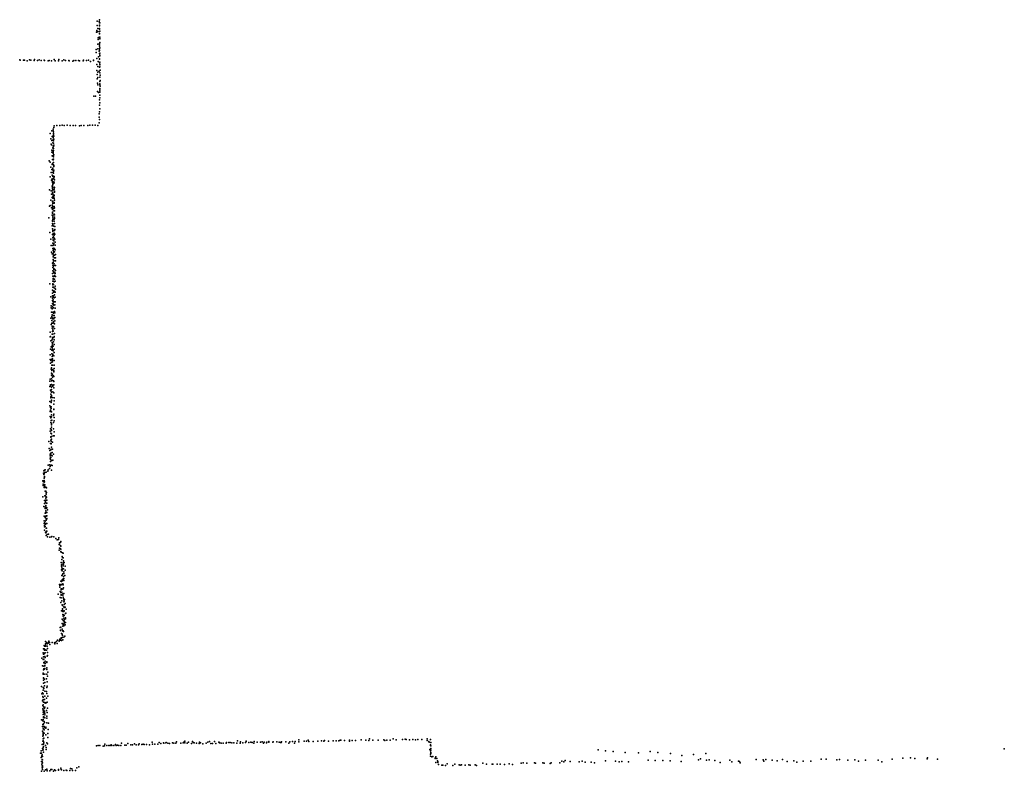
# Model space of a CAD drawing. Header units: millimetres. Extents: x -44220 to 35132, y -40846 to 67550.
# Tile 7 of 27: x 2348 to 10864, y -7981 to -1480. Entities that reach past the tile are written whole.
import ezdxf

# ---------------------------------------------------------------- set-up
doc = ezdxf.new("R2010")
doc.units = ezdxf.units.MM
doc.layers.add('P', color=9, linetype='Continuous')

msp = doc.modelspace()

# ---------------------------------------------------------------- linework, layer by layer
at = {"layer": 'P'}
for p in [(3018, -1493), (3019, -1531), (3035, -1495), (3037, -1507), (3038, -1480), (3038, -1528), (3041, -1508), (3011, -1589), (3016, -1573), (3022, -1585), (3025, -1556), (3036, -1581), (3037, -1599), (3037, -1601), (3038, -1557), (3039, -1534), (3039, -1561), (3042, -1580), (3025, -1691), (3026, -1636), (3027, -1650), (3036, -1630), (3038, -1685), (3039, -1697), (3040, -1630), (3040, -1676), (3041, -1642), (3041, -1647), (3008, -1765), (3009, -1738), (3023, -1731), (3036, -1752), (3037, -1746), (3038, -1731), (3039, -1710), (3039, -1773), (3040, -1788), (3041, -1723), (3041, -1770), (2348, -1828), (2353, -1830), (2382, -1829), (2390, -1831), (2413, -1835), (2432, -1826), (2443, -1831), (2473, -1833), (2475, -1823), (2503, -1833), (2517, -1827), (2533, -1834), (2560, -1831), (2563, -1834), (2594, -1837), (2603, -1833), (2624, -1835), (2645, -1824), (2654, -1835), (2684, -1835), (2687, -1824), (2714, -1835), (2730, -1828), (2744, -1832), (2773, -1833), (2775, -1835), (2807, -1840), (2816, -1834), (2835, -1834), (2858, -1833), (2866, -1835), (2896, -1835), (2901, -1829), (2927, -1833), (2944, -1830), (2959, -1842), (2986, -1829), (2987, -1834), (3014, -1815), (3014, -1869), (3028, -1842), (3029, -1800), (3038, -1818), (3038, -1822), (3039, -1850), (3040, -1846), (3040, -1865), (3041, -1793), (3041, -1870), (3015, -1919), (3017, -1955), (3024, -1933), (3025, -1885), (3036, -1926), (3038, -1892), (3040, -1940), (3041, -1887), (3043, -1916), (3018, -1992), (3021, -2028), (3023, -1980), (3040, -2034), (3040, -2042), (3041, -1977), (3042, -2016), (3043, -1961), (3043, -2005), (3021, -2101), (3024, -2044), (3029, -2110), (3041, -2081), (3041, -2094), (3042, -2074), (3042, -2108), (3043, -2055), (2988, -2142), (3004, -2141), (3038, -2174), (3040, -2134), (3040, -2155), (3041, -2199), (3036, -2295), (3037, -2276), (3038, -2218), (3040, -2252), (3036, -2323), (3036, -2372), (3037, -2343), (2612, -2464), (2626, -2440), (2637, -2426), (2637, -2441), (2639, -2465), (2640, -2450), (2643, -2412), (2645, -2399), (2670, -2395), (2696, -2394), (2714, -2393), (2734, -2396), (2758, -2392), (2784, -2396), (2811, -2396), (2831, -2395), (2866, -2397), (2880, -2395), (2904, -2394), (2936, -2396), (2955, -2393), (2977, -2393), (3000, -2393), (3024, -2395), (2617, -2510), (2625, -2526), (2629, -2490), (2634, -2544), (2635, -2546), (2637, -2485), (2637, -2498), (2638, -2520), (2639, -2475), (2640, -2529), (2640, -2547), (2641, -2512), (2642, -2488), (2642, -2513), (2619, -2558), (2623, -2561), (2626, -2625), (2627, -2609), (2635, -2587), (2637, -2570), (2637, -2594), (2637, -2616), (2637, -2630), (2637, -2636), (2638, -2624), (2639, -2612), (2640, -2594), (2641, -2576), (2643, -2565), (2602, -2702), (2613, -2711), (2629, -2658), (2631, -2690), (2633, -2723), (2638, -2658), (2638, -2664), (2638, -2692), (2639, -2714), (2639, -2714), (2640, -2686), (2641, -2667), (2641, -2686), (2643, -2649), (2616, -2757), (2620, -2801), (2626, -2776), (2628, -2732), (2633, -2774), (2634, -2802), (2636, -2763), (2638, -2785), (2639, -2808), (2640, -2735), (2640, -2794), (2642, -2782), (2643, -2751), (2644, -2740), (2611, -2838), (2624, -2869), (2628, -2825), (2630, -2857), (2630, -2873), (2631, -2889), (2633, -2883), (2634, -2860), (2635, -2830), (2635, -2836), (2644, -2851), (2644, -2883), (2645, -2835), (2645, -2838), (2647, -2892), (2648, -2865), (2607, -2952), (2620, -2960), (2630, -2919), (2631, -2915), (2631, -2936), (2631, -2938), (2631, -2972), (2632, -2943), (2633, -2928), (2634, -2955), (2635, -2904), (2635, -2980), (2641, -2896), (2647, -2928), (2647, -2947), (2648, -2964), (2649, -2932), (2649, -2973), (2618, -3041), (2622, -2990), (2628, -2988), (2630, -3019), (2631, -3051), (2633, -3055), (2634, -3051), (2635, -3013), (2635, -3024), (2637, -3003), (2644, -2995), (2644, -3015), (2646, -3000), (2646, -3027), (2647, -3060), (2648, -3042), (2605, -3092), (2612, -3086), (2622, -3107), (2630, -3084), (2631, -3147), (2632, -3100), (2632, -3111), (2632, -3122), (2633, -3145), (2634, -3070), (2638, -3096), (2643, -3112), (2643, -3133), (2646, -3096), (2647, -3067), (2648, -3108), (2648, -3134), (2600, -3195), (2628, -3172), (2632, -3153), (2633, -3217), (2633, -3222), (2634, -3172), (2634, -3178), (2635, -3193), (2635, -3194), (2636, -3208), (2645, -3224), (2646, -3206), (2647, -3161), (2648, -3187), (2649, -3168), (2649, -3201), (2609, -3321), (2629, -3264), (2632, -3243), (2632, -3290), (2634, -3257), (2634, -3291), (2635, -3250), (2636, -3303), (2636, -3313), (2642, -3265), (2648, -3303), (2649, -3242), (2652, -3269), (2652, -3296), (2617, -3379), (2631, -3337), (2634, -3367), (2635, -3363), (2636, -3340), (2637, -3384), (2637, -3387), (2638, -3332), (2639, -3359), (2644, -3394), (2645, -3345), (2645, -3369), (2647, -3325), (2652, -3336), (2653, -3377), (2655, -3404), (2620, -3432), (2634, -3412), (2635, -3433), (2635, -3458), (2637, -3412), (2637, -3477), (2639, -3428), (2639, -3469), (2642, -3456), (2643, -3416), (2644, -3486), (2649, -3488), (2650, -3462), (2654, -3431), (2656, -3471), (2624, -3492), (2628, -3506), (2635, -3505), (2637, -3530), (2638, -3555), (2640, -3496), (2641, -3518), (2641, -3523), (2641, -3565), (2641, -3565), (2647, -3565), (2648, -3540), (2650, -3516), (2657, -3539), (2657, -3566), (2659, -3512), (2632, -3585), (2636, -3604), (2636, -3624), (2636, -3651), (2637, -3579), (2641, -3611), (2642, -3605), (2643, -3632), (2643, -3640), (2643, -3660), (2646, -3593), (2653, -3640), (2657, -3607), (2658, -3648), (2633, -3674), (2634, -3743), (2636, -3697), (2638, -3718), (2638, -3723), (2641, -3741), (2643, -3700), (2644, -3670), (2649, -3693), (2649, -3723), (2651, -3666), (2655, -3743), (2656, -3675), (2657, -3702), (2610, -3766), (2632, -3820), (2634, -3772), (2635, -3793), (2636, -3764), (2637, -3824), (2639, -3793), (2640, -3769), (2641, -3796), (2646, -3748), (2650, -3828), (2653, -3801), (2656, -3784), (2657, -3811), (2617, -3877), (2631, -3844), (2631, -3890), (2632, -3910), (2633, -3868), (2634, -3914), (2637, -3904), (2638, -3877), (2639, -3868), (2642, -3836), (2647, -3887), (2650, -3860), (2656, -3838), (2656, -3879), (2620, -3971), (2621, -3954), (2628, -3982), (2632, -3962), (2633, -3936), (2637, -3931), (2637, -3943), (2638, -3973), (2639, -3971), (2643, -3948), (2646, -3919), (2652, -3947), (2654, -3974), (2655, -3920), (2617, -4062), (2623, -4009), (2625, -4048), (2626, -4081), (2628, -4010), (2628, -4060), (2629, -4032), (2635, -4066), (2639, -4017), (2639, -4038), (2639, -4061), (2641, -4011), (2644, -4067), (2647, -4038), (2649, -4005), (2652, -4056), (2653, -4015), (2653, -4084), (2620, -4115), (2627, -4106), (2630, -4132), (2630, -4149), (2635, -4106), (2636, -4146), (2636, -4163), (2639, -4090), (2640, -4133), (2641, -4098), (2648, -4152), (2650, -4111), (2612, -4223), (2613, -4182), (2614, -4221), (2617, -4258), (2627, -4252), (2630, -4200), (2631, -4228), (2632, -4176), (2633, -4240), (2636, -4200), (2637, -4173), (2643, -4229), (2646, -4220), (2646, -4248), (2648, -4193), (2614, -4331), (2621, -4311), (2627, -4339), (2628, -4295), (2629, -4273), (2629, -4319), (2631, -4280), (2633, -4307), (2633, -4333), (2637, -4343), (2638, -4303), (2640, -4265), (2645, -4289), (2646, -4331), (2611, -4380), (2611, -4419), (2617, -4427), (2625, -4416), (2627, -4369), (2628, -4393), (2632, -4414), (2633, -4426), (2634, -4373), (2634, -4382), (2642, -4386), (2646, -4358), (2646, -4428), (2615, -4452), (2619, -4504), (2624, -4491), (2625, -4467), (2626, -4443), (2633, -4440), (2633, -4467), (2634, -4507), (2645, -4469), (2645, -4497), (2611, -4590), (2623, -4537), (2623, -4555), (2623, -4587), (2625, -4558), (2626, -4514), (2633, -4547), (2633, -4573), (2641, -4559), (2643, -4516), (2644, -4525), (2644, -4567), (2610, -4606), (2610, -4654), (2614, -4639), (2614, -4647), (2622, -4635), (2622, -4678), (2624, -4605), (2624, -4658), (2631, -4600), (2632, -4640), (2636, -4649), (2639, -4605), (2642, -4665), (2644, -4609), (2644, -4637), (2615, -4684), (2616, -4751), (2617, -4690), (2618, -4720), (2618, -4741), (2622, -4731), (2622, -4745), (2623, -4701), (2633, -4748), (2635, -4699), (2642, -4707), (2646, -4750), (2610, -4781), (2610, -4820), (2614, -4835), (2621, -4792), (2621, -4828), (2621, -4843), (2622, -4772), (2622, -4778), (2643, -4851), (2644, -4806), (2644, -4848), (2645, -4778), (2612, -4911), (2613, -4870), (2615, -4856), (2616, -4924), (2617, -4918), (2619, -4870), (2623, -4872), (2623, -4898), (2623, -4916), (2641, -4904), (2643, -4891), (2647, -4920), (2615, -5020), (2616, -4964), (2621, -4948), (2621, -5021), (2622, -4972), (2623, -4985), (2624, -4979), (2624, -5004), (2627, -4943), (2639, -5020), (2640, -4963), (2647, -4949), (2613, -5039), (2616, -5055), (2616, -5087), (2618, -5090), (2622, -5062), (2622, -5109), (2623, -5033), (2623, -5085), (2637, -5079), (2646, -5045), (2646, -5080), (2599, -5127), (2603, -5189), (2615, -5147), (2618, -5118), (2620, -5126), (2620, -5147), (2620, -5149), (2622, -5177), (2633, -5135), (2608, -5205), (2613, -5238), (2613, -5253), (2613, -5273), (2617, -5201), (2618, -5230), (2618, -5267), (2619, -5196), (2620, -5248), (2628, -5251), (2630, -5223), (2633, -5195), (2641, -5237), (2595, -5334), (2605, -5331), (2607, -5363), (2613, -5346), (2614, -5332), (2615, -5284), (2615, -5300), (2623, -5333), (2625, -5292), (2629, -5337), (2636, -5289), (2553, -5401), (2557, -5383), (2558, -5414), (2559, -5445), (2560, -5446), (2561, -5408), (2561, -5409), (2562, -5375), (2562, -5431), (2563, -5437), (2565, -5397), (2569, -5374), (2577, -5395), (2591, -5384), (2593, -5373), (2622, -5377), (2548, -5469), (2551, -5498), (2551, -5508), (2552, -5474), (2559, -5480), (2559, -5499), (2559, -5527), (2561, -5465), (2562, -5478), (2564, -5516), (2565, -5504), (2565, -5527), (2573, -5523), (2580, -5529), (2549, -5606), (2565, -5598), (2569, -5558), (2572, -5599), (2574, -5619), (2575, -5558), (2577, -5584), (2577, -5607), (2578, -5571), (2579, -5570), (2579, -5610), (2556, -5691), (2562, -5638), (2564, -5665), (2569, -5696), (2570, -5644), (2572, -5636), (2572, -5655), (2573, -5683), (2574, -5693), (2579, -5637), (2579, -5663), (2579, -5704), (2582, -5662), (2583, -5703), (2584, -5636), (2560, -5775), (2567, -5707), (2568, -5786), (2569, -5749), (2569, -5778), (2571, -5747), (2573, -5728), (2574, -5709), (2575, -5743), (2575, -5744), (2577, -5771), (2578, -5775), (2582, -5743), (2582, -5770), (2588, -5719), (2560, -5814), (2560, -5839), (2562, -5832), (2563, -5855), (2564, -5866), (2569, -5817), (2569, -5865), (2570, -5843), (2575, -5837), (2577, -5797), (2578, -5808), (2582, -5797), (2582, -5837), (2584, -5793), (2562, -5896), (2564, -5896), (2570, -5912), (2573, -5919), (2576, -5877), (2576, -5942), (2577, -5914), (2580, -5904), (2581, -5878), (2584, -5903), (2585, -5932), (2588, -5952), (2598, -5929), (2610, -5955), (2623, -5953), (2627, -5951), (2642, -5954), (2661, -5967), (2671, -5979), (2683, -5975), (2687, -5962), (2689, -6020), (2691, -6004), (2701, -6001), (2702, -6028), (2703, -6033), (2704, -5992), (2689, -6068), (2692, -6051), (2697, -6055), (2704, -6061), (2704, -6079), (2707, -6087), (2716, -6123), (2717, -6091), (2724, -6094), (2707, -6176), (2709, -6207), (2710, -6196), (2712, -6149), (2715, -6190), (2719, -6133), (2723, -6175), (2723, -6203), (2725, -6134), (2727, -6161), (2728, -6188), (2734, -6174), (2742, -6208), (2710, -6239), (2712, -6222), (2712, -6286), (2714, -6247), (2715, -6285), (2718, -6232), (2721, -6273), (2722, -6231), (2728, -6229), (2728, -6296), (2729, -6269), (2731, -6255), (2738, -6286), (2742, -6240), (2693, -6366), (2695, -6374), (2704, -6365), (2705, -6337), (2706, -6368), (2710, -6340), (2713, -6364), (2714, -6325), (2716, -6333), (2721, -6359), (2724, -6323), (2724, -6368), (2725, -6315), (2730, -6313), (2730, -6331), (2682, -6449), (2696, -6389), (2699, -6426), (2703, -6433), (2706, -6404), (2707, -6410), (2707, -6452), (2708, -6458), (2713, -6404), (2713, -6431), (2720, -6446), (2721, -6407), (2721, -6458), (2727, -6394), (2729, -6443), (2699, -6478), (2704, -6522), (2708, -6481), (2712, -6507), (2716, -6542), (2718, -6548), (2723, -6474), (2726, -6485), (2731, -6498), (2731, -6514), (2731, -6557), (2732, -6539), (2733, -6510), (2736, -6495), (2741, -6529), (2711, -6592), (2718, -6577), (2719, -6586), (2721, -6600), (2722, -6624), (2724, -6638), (2729, -6627), (2731, -6599), (2733, -6565), (2733, -6592), (2734, -6632), (2741, -6562), (2744, -6615), (2747, -6614), (2750, -6578), (2714, -6666), (2714, -6703), (2720, -6726), (2723, -6712), (2724, -6677), (2724, -6678), (2724, -6708), (2726, -6712), (2731, -6656), (2731, -6722), (2732, -6699), (2733, -6672), (2733, -6685), (2742, -6713), (2743, -6654), (2743, -6694), (2744, -6662), (2699, -6736), (2701, -6760), (2702, -6763), (2705, -6735), (2709, -6789), (2714, -6752), (2714, -6795), (2717, -6766), (2717, -6807), (2723, -6765), (2728, -6771), (2737, -6812), (2561, -6892), (2570, -6858), (2570, -6878), (2570, -6894), (2579, -6866), (2587, -6878), (2593, -6872), (2594, -6873), (2598, -6864), (2601, -6856), (2605, -6868), (2609, -6883), (2630, -6867), (2650, -6870), (2651, -6878), (2656, -6867), (2666, -6858), (2672, -6875), (2676, -6848), (2689, -6854), (2691, -6846), (2694, -6838), (2701, -6847), (2707, -6826), (2707, -6833), (2709, -6851), (2714, -6824), (2721, -6845), (2729, -6821), (2551, -6956), (2553, -6967), (2554, -6921), (2557, -6968), (2560, -6922), (2562, -6899), (2563, -6934), (2564, -6960), (2566, -6926), (2567, -6955), (2571, -6899), (2574, -6933), (2579, -6934), (2587, -6898), (2588, -6920), (2588, -6953), (2588, -6980), (2540, -7003), (2551, -7015), (2554, -6990), (2556, -7039), (2556, -7043), (2558, -7012), (2565, -6987), (2565, -7040), (2566, -7066), (2567, -7027), (2568, -6998), (2568, -7049), (2583, -7035), (2584, -7039), (2585, -6985), (2545, -7069), (2552, -7131), (2552, -7141), (2553, -7102), (2554, -7142), (2556, -7073), (2557, -7094), (2564, -7098), (2565, -7093), (2566, -7069), (2566, -7142), (2583, -7086), (2583, -7100), (2584, -7142), (2591, -7124), (2553, -7173), (2553, -7192), (2554, -7176), (2555, -7218), (2564, -7184), (2566, -7214), (2581, -7181), (2585, -7207), (2588, -7157), (2536, -7247), (2540, -7310), (2546, -7303), (2551, -7256), (2551, -7312), (2552, -7278), (2552, -7310), (2554, -7256), (2556, -7266), (2564, -7243), (2566, -7288), (2579, -7290), (2582, -7257), (2584, -7308), (2585, -7246), (2546, -7370), (2548, -7334), (2549, -7365), (2550, -7364), (2551, -7344), (2552, -7407), (2553, -7384), (2564, -7361), (2566, -7332), (2566, -7385), (2568, -7392), (2577, -7388), (2581, -7349), (2587, -7382), (2592, -7332), (2548, -7413), (2548, -7440), (2551, -7470), (2552, -7453), (2552, -7491), (2552, -7491), (2555, -7424), (2555, -7456), (2556, -7451), (2559, -7479), (2564, -7434), (2564, -7465), (2565, -7425), (2565, -7479), (2566, -7492), (2579, -7454), (2587, -7471), (2588, -7436), (2538, -7536), (2547, -7576), (2549, -7544), (2550, -7575), (2552, -7533), (2553, -7511), (2553, -7517), (2554, -7569), (2557, -7509), (2559, -7551), (2564, -7559), (2565, -7519), (2583, -7504), (2583, -7563), (2584, -7520), (2597, -7566), (2544, -7593), (2546, -7635), (2549, -7596), (2551, -7615), (2551, -7655), (2552, -7646), (2552, -7664), (2555, -7593), (2556, -7615), (2559, -7594), (2560, -7650), (2561, -7622), (2562, -7599), (2574, -7600), (2575, -7608), (2592, -7653), (2594, -7618), (2541, -7748), (2547, -7678), (2549, -7720), (2551, -7671), (2551, -7717), (2551, -7747), (2552, -7701), (2553, -7724), (2553, -7747), (2556, -7694), (2557, -7736), (2574, -7665), (2582, -7735), (2588, -7742), (2591, -7688), (3085, -7746), (3228, -7737), (3284, -7740), (3340, -7743), (3381, -7743), (3416, -7747), (3425, -7749), (3446, -7748), (3495, -7729), (3496, -7745), (3517, -7746), (3544, -7747), (3555, -7731), (3570, -7740), (3593, -7734), (3596, -7737), (3611, -7736), (3616, -7733), (3630, -7737), (3643, -7741), (3669, -7736), (3682, -7739), (3698, -7739), (3704, -7727), (3743, -7738), (3763, -7734), (3770, -7725), (3775, -7721), (3777, -7736), (3797, -7739), (3807, -7730), (3835, -7741), (3844, -7724), (3847, -7732), (3856, -7736), (3877, -7739), (3900, -7741), (3902, -7728), (3911, -7734), (3932, -7742), (3962, -7737), (3974, -7728), (3989, -7723), (4002, -7740), (4017, -7740), (4032, -7724), (4044, -7740), (4070, -7730), (4075, -7731), (4075, -7736), (4091, -7737), (4108, -7738), (4135, -7738), (4136, -7731), (4158, -7732), (4167, -7733), (4184, -7735), (4199, -7736), (4201, -7736), (4226, -7739), (4231, -7718), (4254, -7739), (4257, -7726), (4279, -7734), (4300, -7732), (4306, -7723), (4308, -7719), (4330, -7732), (4347, -7729), (4360, -7731), (4374, -7737), (4376, -7722), (4401, -7730), (4432, -7730), (4444, -7727), (4456, -7738), (4463, -7730), (4483, -7734), (4485, -7729), (4504, -7723), (4504, -7730), (4536, -7730), (4539, -7727), (4571, -7727), (4593, -7728), (4605, -7733), (4609, -7732), (4613, -7727), (4649, -7727), (4676, -7737), (4685, -7725), (4708, -7724), (4725, -7737), (4731, -7724), (4762, -7709), (4763, -7727), (4807, -7720), (4829, -7721), (4844, -7712), (4849, -7723), (4887, -7723), (4926, -7721), (4957, -7717), (4978, -7721), (4985, -7714), (5018, -7719), (5058, -7718), (5086, -7717), (5107, -7718), (5120, -7712), (5125, -7712), (5156, -7714), (5201, -7712), (5201, -7719), (5225, -7714), (5253, -7714), (5302, -7710), (5341, -7713), (5367, -7715), (5373, -7700), (5403, -7711), (5448, -7711), (5498, -7708), (5507, -7714), (5522, -7712), (5552, -7713), (5578, -7699), (5604, -7710), (5660, -7706), (5682, -7704), (5692, -7706), (5720, -7709), (5748, -7707), (5771, -7709), (5791, -7705), (5826, -7707), (5871, -7714), (5873, -7700), (5887, -7722), (5891, -7728), (5900, -7705), (5905, -7731), (2529, -7824), (2534, -7804), (2537, -7823), (2546, -7783), (2547, -7797), (2550, -7794), (2551, -7777), (2553, -7814), (2555, -7765), (2571, -7758), (2576, -7775), (2578, -7791), (3013, -7761), (3026, -7758), (3042, -7759), (3070, -7763), (3082, -7762), (3102, -7758), (3120, -7757), (3131, -7759), (3138, -7751), (3144, -7758), (3163, -7757), (3177, -7750), (3181, -7757), (3194, -7755), (3206, -7757), (3224, -7757), (3258, -7754), (3270, -7754), (3310, -7753), (3324, -7751), (3356, -7751), (3376, -7752), (3404, -7750), (3471, -7751), (5894, -7791), (5901, -7759), (5901, -7803), (5901, -7832), (5902, -7752), (5903, -7783), (5903, -7797), (5904, -7761), (5904, -7818), (5904, -7828), (7352, -7795), (7416, -7803), (7482, -7810), (7586, -7818), (7701, -7821), (7802, -7809), (7868, -7819), (7976, -7828), (8282, -7826), (10864, -7788), (2533, -7861), (2537, -7897), (2540, -7847), (2540, -7852), (2541, -7838), (2541, -7880), (2542, -7880), (2543, -7899), (2544, -7852), (2544, -7883), (2544, -7907), (2546, -7909), (5901, -7851), (5913, -7855), (5920, -7854), (5941, -7870), (5942, -7866), (5946, -7857), (5948, -7904), (5957, -7871), (5962, -7890), (5964, -7896), (5965, -7906), (6044, -7917), (6353, -7911), (6435, -7918), (6441, -7919), (6479, -7919), (6582, -7915), (6685, -7911), (6702, -7907), (6733, -7912), (6801, -7908), (6808, -7912), (6872, -7909), (6885, -7912), (6935, -7913), (6946, -7908), (7021, -7907), (7036, -7893), (7055, -7898), (7065, -7888), (7109, -7897), (7186, -7900), (7212, -7893), (7240, -7901), (7291, -7903), (7320, -7908), (7415, -7891), (7501, -7892), (7533, -7899), (7556, -7896), (7615, -7898), (7784, -7885), (7843, -7888), (7911, -7888), (7975, -7890), (8069, -7895), (8076, -7845), (8176, -7837), (8220, -7882), (8237, -7874), (8289, -7885), (8310, -7882), (8359, -7887), (8406, -7904), (8491, -7885), (8506, -7899), (8565, -7892), (8574, -7897), (8580, -7908), (8718, -7878), (8779, -7881), (8784, -7893), (8800, -7880), (8857, -7885), (8900, -7889), (8947, -7879), (8985, -7895), (9043, -7889), (9069, -7903), (9124, -7894), (9192, -7892), (9281, -7876), (9324, -7875), (9415, -7882), (9440, -7878), (9511, -7886), (9571, -7881), (9604, -7892), (9663, -7886), (9774, -7885), (9804, -7900), (9893, -7875), (9987, -7866), (10052, -7865), (10091, -7870), (10196, -7874), (10201, -7865), (10285, -7875), (2536, -7979), (2540, -7920), (2543, -7935), (2543, -7951), (2544, -7935), (2544, -7948), (2545, -7965), (2546, -7943), (2560, -7981), (2570, -7968), (2584, -7963), (2584, -7969), (2585, -7977), (2609, -7977), (2616, -7966), (2626, -7966), (2641, -7979), (2650, -7967), (2658, -7974), (2683, -7972), (2685, -7964), (2703, -7953), (2706, -7964), (2710, -7967), (2731, -7974), (2751, -7972), (2755, -7975), (2782, -7973), (2786, -7956), (2799, -7959), (2806, -7975), (2831, -7974), (2843, -7951), (2860, -7943), (5970, -7923), (5998, -7928), (6008, -7927), (6030, -7931), (6093, -7930), (6112, -7920), (6148, -7924), (6159, -7927), (6170, -7924), (6202, -7927), (6233, -7925), (6243, -7927), (6286, -7925), (6298, -7930), (6386, -7920), (6505, -7920), (6541, -7922), (6609, -7923)]:
    msp.add_point(p, dxfattribs=at)

doc.saveas('drawing.dxf')
